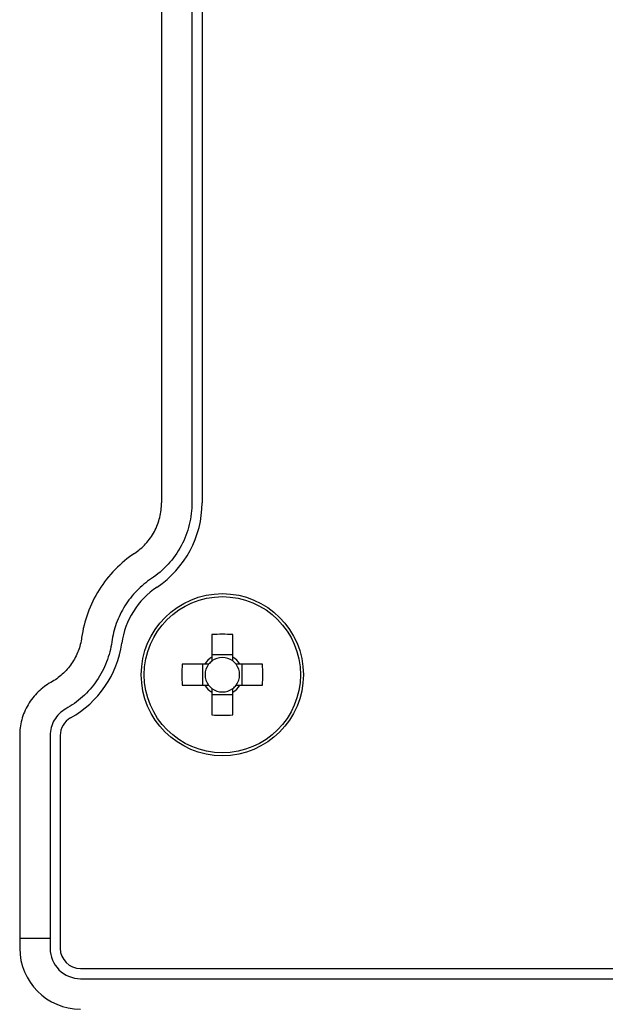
# Model space of a CAD drawing. Header units: millimetres. Extents: x 25 to 410, y 10 to 287.
# Tile 10 of 21: x 238 to 253, y 142 to 166. Entities that reach past the tile are written whole.
import ezdxf

# ---------------------------------------------------------------- set-up
doc = ezdxf.new("R2010")
doc.units = ezdxf.units.MM

msp = doc.modelspace()

# ---------------------------------------------------------------- linework, layer by layer
at = {"color": 7, "linetype": 'Continuous', "lineweight": 25}
for p, q in [((242.8215, 174.1292), (242.8215, 153.928)), ((241.8215, 170.9364), (241.8215, 153.928)), ((242.5715, 170.9364), (242.5715, 153.928)), ((243.064, 150.6787), (243.064, 150.1203)), ((243.579, 150.1203), (243.579, 150.6787)), ((243.579, 150.178), (243.064, 150.178)), ((242.8876, 149.9439), (242.3292, 149.9439)), ((242.8298, 149.9439), (242.8298, 149.4289)), ((244.3137, 149.9439), (243.7554, 149.9439)), ((243.8131, 149.4289), (243.8131, 149.9439)), ((242.3292, 149.4289), (242.8876, 149.4289)), ((243.7554, 149.4289), (244.3137, 149.4289)), ((243.064, 149.2525), (243.064, 148.6941)), ((243.064, 149.1947), (243.579, 149.1947)), ((243.579, 148.6941), (243.579, 149.2525)), ((238.3215, 148.1864), (238.3215, 143.1864)), ((239.0715, 148.1864), (239.0715, 143.1864)), ((239.3215, 148.1864), (239.3215, 142.9364)), ((238.3215, 143.1864), (239.0715, 143.1864)), ((238.3215, 143.1864), (238.3215, 142.9364)), ((239.0715, 143.1864), (239.0715, 142.9364)), ((239.8215, 142.4364), (279.3215, 142.4364)), ((239.8215, 142.1864), (279.3215, 142.1864))]:
    msp.add_line(p, q, dxfattribs=at)
for radius in [2, 1.9267]:
    msp.add_circle((243.3215, 149.6864), radius, dxfattribs=at)
for centre, radius, start, end in [((240.3215, 153.928), 2.5, 303.74899, 0), ((242.8215, 150.1864), 2, 123.74899, 172.04748), ((243.3215, 143.4929), 7.1903, 87.94769, 92.05231), ((238.3647, 150.809), 2.5, 299.05013, 352.04748), ((249.5149, 149.6864), 7.1903, 177.94769, 182.05231), ((243.3215, 149.6864), 0.5046, 120.68693, 149.31307), ((243.3215, 149.6864), 0.4255, 142.7589, 217.2411), ((243.3215, 149.6864), 0.4255, 127.2411, 142.7589), ((243.3215, 149.6864), 0.4255, 52.7589, 127.2411), ((243.3215, 149.6864), 0.5046, 30.68693, 59.31307), ((243.3215, 149.6864), 0.4255, 37.2411, 52.7589), ((243.3215, 149.6864), 0.4255, 322.7589, 37.2411), ((237.128, 149.6864), 7.1903, 357.94769, 2.05231), ((243.3215, 149.6864), 0.5046, 210.68693, 239.31307), ((243.3215, 149.6864), 0.4255, 217.2411, 232.7589), ((243.3215, 149.6864), 0.4255, 307.2411, 322.7589), ((243.3215, 149.6864), 0.5046, 300.68693, 329.31307), ((243.3215, 149.6864), 0.4255, 232.7589, 307.2411), ((243.3215, 155.8798), 7.1903, 267.94769, 272.05231), ((239.8215, 148.1864), 0.5, 119.05013, 180), ((239.8215, 142.9364), 1.5, 180, 270), ((239.8215, 142.9364), 0.75, 180, 270), ((239.8215, 142.9364), 0.5, 180, 270)]:
    msp.add_arc(centre, radius, start, end, dxfattribs=at)
for points, knots in [([(241.1548, 152.6808), (241.2528, 152.7463), (241.3459, 152.8255), (241.5122, 153.0076), (241.5853, 153.1105), (241.7034, 153.3314), (241.7484, 153.4493), (241.8074, 153.6887), (241.8215, 153.8102), (241.8215, 153.928)], [0, 0, 0, 0, 0.25, 0.25, 0.5, 0.5, 0.75, 0.75, 1, 1, 1, 1]), ([(242.5715, 153.928), (242.5715, 153.7513), (242.5503, 153.5691), (242.4618, 153.2099), (242.3943, 153.0331), (242.2172, 152.7017), (242.1076, 152.5473), (241.8582, 152.2742), (241.7185, 152.1554), (241.5715, 152.0572)], [0, 0, 0, 0, 0.25, 0.25, 0.5, 0.5, 0.75, 0.75, 1, 1, 1, 1]), ([(241.1548, 152.6808), (240.9847, 152.5672), (240.8226, 152.4334), (240.5271, 152.1307), (240.3938, 151.9619), (240.1665, 151.5994), (240.0724, 151.406), (239.9285, 151.0082), (239.8786, 150.804), (239.8503, 150.6014)], [0, 0, 0, 0, 0.25, 0.25, 0.5, 0.5, 0.75, 0.75, 1, 1, 1, 1]), ([(241.5715, 152.0572), (241.4439, 151.972), (241.3223, 151.8716), (241.1007, 151.6446), (241.0007, 151.518), (240.8302, 151.2462), (240.7597, 151.1011), (240.6517, 150.8028), (240.6143, 150.6496), (240.5931, 150.4977)], [0, 0, 0, 0, 0.25, 0.25, 0.5, 0.5, 0.75, 0.75, 1, 1, 1, 1]), ([(239.8503, 150.6014), (239.8349, 150.491), (239.8066, 150.3793), (239.7232, 150.1625), (239.6683, 150.0575), (239.5351, 149.8633), (239.4569, 149.7742), (239.2846, 149.6185), (239.1906, 149.5518), (239.0931, 149.4977)], [0, 0, 0, 0, 0.25, 0.25, 0.5, 0.5, 0.75, 0.75, 1, 1, 1, 1]), ([(240.5931, 150.4977), (240.57, 150.332), (240.5275, 150.1644), (240.4025, 149.8392), (240.32, 149.6817), (240.1202, 149.3905), (240.003, 149.2569), (239.7446, 149.0232), (239.6036, 148.9233), (239.4573, 148.842)], [0, 0, 0, 0, 0.25, 0.25, 0.5, 0.5, 0.75, 0.75, 1, 1, 1, 1]), ([(242.9827, 149.9439), (242.9804, 149.9439), (242.9511, 149.9439), (242.9196, 149.9439), (242.891, 149.9439), (242.8876, 149.9439)], [0, 0, 0, 0, 0.0699814, 0.8866228, 1, 1, 1, 1]), ([(243.064, 150.1203), (243.064, 150.1168), (243.064, 150.0882), (243.064, 150.0567), (243.064, 150.0274), (243.064, 150.0251)], [0, 0, 0, 0, 0.1133772, 0.9300186, 1, 1, 1, 1]), ([(243.579, 150.0251), (243.579, 150.0274), (243.579, 150.0567), (243.579, 150.0882), (243.579, 150.1168), (243.579, 150.1203)], [0, 0, 0, 0, 0.0699814, 0.8866228, 1, 1, 1, 1]), ([(243.7554, 149.9439), (243.7519, 149.9439), (243.7233, 149.9439), (243.6918, 149.9439), (243.6625, 149.9439), (243.6602, 149.9439)], [0, 0, 0, 0, 0.1133772, 0.9300186, 1, 1, 1, 1]), ([(239.0931, 149.4977), (238.9823, 149.4361), (238.8754, 149.3581), (238.6831, 149.1722), (238.5978, 149.0645), (238.4596, 148.8297), (238.4069, 148.7029), (238.3378, 148.4445), (238.3215, 148.3132), (238.3215, 148.1864)], [0, 0, 0, 0, 0.25, 0.25, 0.5, 0.5, 0.75, 0.75, 1, 1, 1, 1]), ([(242.8876, 149.4289), (242.891, 149.4289), (242.9196, 149.4289), (242.9511, 149.4289), (242.9804, 149.4289), (242.9827, 149.4289)], [0, 0, 0, 0, 0.1133772, 0.9300186, 1, 1, 1, 1]), ([(243.6602, 149.4289), (243.6625, 149.4289), (243.6918, 149.4289), (243.7233, 149.4289), (243.7519, 149.4289), (243.7554, 149.4289)], [0, 0, 0, 0, 0.0699814, 0.8866228, 1, 1, 1, 1]), ([(243.064, 149.3476), (243.064, 149.3453), (243.064, 149.3161), (243.064, 149.2845), (243.064, 149.256), (243.064, 149.2525)], [0, 0, 0, 0, 0.0699814, 0.8866228, 1, 1, 1, 1]), ([(243.579, 149.2525), (243.579, 149.256), (243.579, 149.2845), (243.579, 149.3161), (243.579, 149.3453), (243.579, 149.3476)], [0, 0, 0, 0, 0.1133772, 0.9300186, 1, 1, 1, 1]), ([(239.4573, 148.842), (239.4019, 148.8112), (239.3484, 148.7722), (239.2523, 148.6793), (239.2096, 148.6254), (239.106, 148.4494), (239.0715, 148.3132), (239.0715, 148.1864)], [0, 0, 0, 0, 0.25, 0.25, 0.5, 0.5, 1, 1, 1, 1])]:
    msp.add_open_spline(points, degree=3, knots=knots, dxfattribs=at)

doc.saveas('drawing.dxf')
